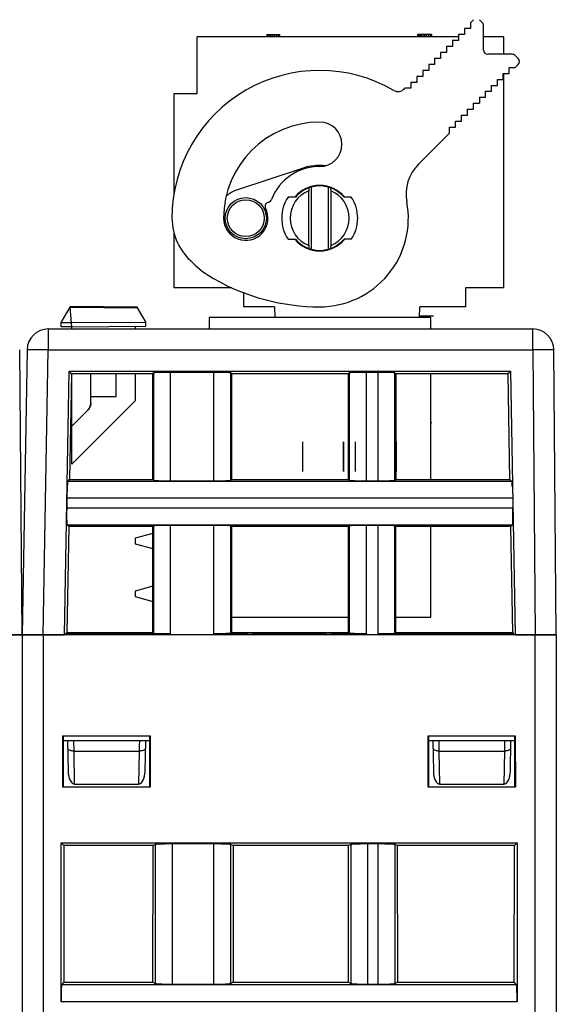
# Model space of a CAD drawing. Header units: millimetres. Extents: x 0 to 594, y 0 to 420.
# Tile 234 of 236: x 486 to 511, y 349 to 396. Entities that reach past the tile are written whole.
import ezdxf

# ---------------------------------------------------------------- set-up
doc = ezdxf.new("R2010")
doc.units = ezdxf.units.MM
doc.header["$LTSCALE"] = 32.67
doc.layers.get('0').update_dxf_attribs({"linetype": 'CONTINUOUS'})
doc.layers.add('03___PRT_ALL_CURVES', color=7, linetype='CONTINUOUS')
doc.layers.add('INTFCLR_139', color=7, linetype='CONTINUOUS')

msp = doc.modelspace()

# ---------------------------------------------------------------- linework, layer by layer
at = {"color": 7, "linetype": 'CONTINUOUS'}
for p, q in [((507.07029, 395.84347), (507.21169, 395.98487)), ((507.07029, 395.84347), (507.07029, 395.56065)), ((507.49454, 395.98487), (507.63592, 395.84349)), ((507.69449, 394.54635), (507.69449, 395.70207)), ((506.50465, 395.18035), (494.12849, 395.18035)), ((494.12849, 392.48035), (494.12849, 395.18035)), ((497.42849, 395.28035), (498.02849, 395.28035)), ((497.42849, 395.28035), (497.42849, 395.18035)), ((497.46183, 395.28035), (497.46183, 395.18035)), ((497.51183, 395.28035), (497.51183, 395.18035)), ((497.59516, 395.28035), (497.59516, 395.18035)), ((497.67849, 395.28035), (497.67849, 395.18035)), ((497.77849, 395.28035), (497.77849, 395.18035)), ((497.86183, 395.28035), (497.86183, 395.18035)), ((497.94516, 395.28035), (497.94516, 395.18035)), ((497.99516, 395.28035), (497.99516, 395.18035)), ((498.02849, 395.28035), (498.02849, 395.18035)), ((505.22849, 395.28035), (504.56183, 395.28035)), ((504.56183, 395.28035), (504.56183, 395.18035)), ((504.62849, 395.28035), (504.62849, 395.18035)), ((504.64516, 395.28035), (504.64516, 395.18035)), ((504.67849, 395.28035), (504.67849, 395.18035)), ((504.72849, 395.28035), (504.72849, 395.18035)), ((504.81183, 395.28035), (504.81183, 395.18035)), ((504.89516, 395.28035), (504.89516, 395.18035)), ((504.97849, 395.28035), (504.97849, 395.18035)), ((505.06183, 395.28035), (505.06183, 395.18035)), ((505.14516, 395.28035), (505.14516, 395.18035)), ((505.19516, 395.28035), (505.19516, 395.18035)), ((505.22849, 395.28035), (505.22849, 395.18035)), ((506.78747, 395.27783), (506.50465, 395.27783)), ((506.50465, 395.27783), (506.50465, 394.99501)), ((507.07029, 395.56065), (506.78747, 395.56065)), ((506.78747, 395.56065), (506.78747, 395.27783)), ((508.62849, 395.18035), (507.69449, 395.18035)), ((508.62849, 395.18035), (508.62849, 394.34635)), ((506.22183, 394.71219), (505.93901, 394.71219)), ((505.93901, 394.71219), (505.93901, 394.42937)), ((506.50465, 394.99501), (506.22183, 394.99501)), ((506.22183, 394.99501), (506.22183, 394.71219)), ((505.93901, 394.42937), (505.65619, 394.42937)), ((505.65619, 394.42937), (505.65619, 394.14654)), ((509.05021, 394.34635), (507.89449, 394.34635)), ((509.19164, 394.28777), (509.33301, 394.14639)), ((505.37337, 393.86372), (505.09055, 393.86372)), ((505.09055, 393.86372), (505.09055, 393.5809)), ((505.65619, 394.14654), (505.37337, 394.14654)), ((505.37337, 394.14654), (505.37337, 393.86372)), ((509.33301, 393.86355), (509.19161, 393.72215)), ((504.80773, 393.29808), (504.52491, 393.29808)), ((504.52491, 393.29808), (504.52491, 393.01526)), ((505.09055, 393.5809), (504.80773, 393.5809)), ((504.80773, 393.5809), (504.80773, 393.29808)), ((508.62597, 393.43933), (508.90879, 393.43933)), ((508.62597, 393.15651), (508.62597, 393.43933)), ((508.62849, 393.43933), (508.62849, 383.28035)), ((508.90879, 393.72215), (509.19161, 393.72215)), ((508.90879, 393.43933), (508.90879, 393.72215)), ((504.52491, 393.01526), (504.24209, 393.01526)), ((504.24209, 393.01526), (504.24209, 392.73244)), ((508.06033, 392.87369), (508.34315, 392.87369)), ((508.06033, 392.59087), (508.06033, 392.87369)), ((508.34315, 393.15651), (508.62597, 393.15651)), ((508.34315, 392.87369), (508.34315, 393.15651)), ((493.02849, 392.48035), (494.12849, 392.48035)), ((493.02849, 387.74829), (493.02849, 392.48035)), ((503.92501, 392.69818), (503.95927, 392.73244)), ((504.24209, 392.73244), (503.95927, 392.73244)), ((507.77751, 392.59087), (508.06033, 392.59087)), ((507.77751, 392.30804), (507.77751, 392.59087)), ((507.21187, 392.02522), (507.49469, 392.02522)), ((507.21187, 391.7424), (507.21187, 392.02522)), ((507.49469, 392.30804), (507.77751, 392.30804)), ((507.49469, 392.30804), (507.49469, 392.02522)), ((506.64623, 391.45958), (506.92905, 391.45958)), ((506.64623, 391.17676), (506.64623, 391.45958)), ((506.92905, 391.7424), (507.21187, 391.7424)), ((506.92905, 391.45958), (506.92905, 391.7424)), ((506.36341, 391.17676), (506.64623, 391.17676)), ((506.36341, 390.89394), (506.36341, 391.17676)), ((506.08059, 390.61112), (504.60786, 389.13839)), ((506.08059, 390.89394), (506.36341, 390.89394)), ((506.08059, 390.61112), (506.08059, 390.89394)), ((499.14278, 388.95367), (495.98849, 387.90941)), ((499.41706, 388.01703), (499.40867, 387.87811)), ((499.40867, 385.28258), (499.40867, 387.87811)), ((500.43993, 388.01703), (500.44832, 387.87811)), ((500.44832, 387.87811), (500.44832, 385.28258)), ((498.77714, 387.58035), (498.43183, 387.58035)), ((501.42516, 387.58035), (501.07985, 387.58035)), ((493.02849, 383.28035), (493.02849, 385.87174)), ((498.43183, 385.58035), (498.77714, 385.58035)), ((501.42516, 385.58035), (501.07985, 385.58035)), ((499.40867, 385.28258), (499.41706, 385.14366)), ((500.44832, 385.28259), (500.43993, 385.14366)), ((495.76351, 383.28035), (493.02849, 383.28035)), ((496.32849, 382.38035), (496.32849, 383.04537)), ((508.62849, 383.28035), (506.82849, 383.28035)), ((506.82849, 383.28035), (506.82849, 382.38035)), ((487.68569, 381.63035), (488.10584, 382.35806)), ((488.10569, 382.40806), (491.28169, 382.38035)), ((488.10573, 382.40806), (488.10573, 382.35806)), ((488.10584, 382.35806), (491.28131, 382.33035)), ((488.18569, 381.43041), (488.10584, 382.35806)), ((491.28155, 382.33035), (491.68569, 381.63035)), ((491.28169, 382.38035), (491.28169, 382.33035)), ((497.79234, 382.38035), (496.32849, 382.38035)), ((497.79234, 382.38035), (497.80107, 381.88035)), ((504.65592, 381.88035), (504.66464, 382.38035)), ((506.82849, 382.38035), (504.66464, 382.38035)), ((505.18569, 381.88035), (494.68569, 381.88035)), ((494.68569, 381.88035), (494.68569, 381.3299)), ((505.18569, 381.3299), (505.18569, 381.88035)), ((487.07194, 381.3299), (510.0183, 381.3299)), ((487.68504, 381.62922), (488.16848, 381.63035)), ((487.68569, 381.43471), (487.68569, 381.63035)), ((488.18358, 381.43036), (487.68569, 381.43471)), ((491.68569, 381.62207), (488.16848, 381.63035)), ((488.18569, 381.43041), (491.68569, 381.46082)), ((488.18569, 381.3299), (488.18569, 381.43035)), ((491.18569, 381.45653), (491.18569, 381.3299)), ((491.68569, 381.46082), (491.68569, 381.62207)), ((485.83615, 366.8299), (485.71826, 380.33826)), ((486.07209, 380.34735), (485.83615, 366.8299)), ((511.13615, 366.8299), (511.01826, 380.33826)), ((487.83615, 366.8299), (488.05823, 379.32706)), ((488.05721, 379.32609), (508.96408, 379.32609)), ((488.17121, 379.21209), (488.05721, 379.32609)), ((508.85208, 379.21209), (508.96408, 379.32609)), ((508.96408, 379.32609), (509.18615, 366.8299)), ((488.1702, 379.21111), (488.08108, 374.19617)), ((492.01834, 379.21209), (488.17121, 379.21209)), ((488.18569, 374.93035), (488.18569, 379.21111)), ((489.08569, 377.83828), (489.08569, 379.21209)), ((490.28569, 378.13282), (490.28569, 379.21209)), ((491.18569, 379.21209), (491.18569, 377.93035)), ((492.01834, 379.21209), (492.05331, 379.24706)), ((492.01987, 374.19617), (492.01834, 379.21209)), ((494.91947, 379.27402), (492.85282, 379.27402)), ((495.71898, 379.24706), (495.75395, 379.21209)), ((495.75395, 379.21209), (495.75242, 374.19617)), ((501.29334, 379.21209), (495.75395, 379.21209)), ((501.32831, 379.24706), (501.29334, 379.21209)), ((501.29487, 374.19617), (501.29334, 379.21209)), ((502.69447, 379.27402), (502.12782, 379.27402)), ((503.52895, 379.21209), (503.49398, 379.24706)), ((503.52895, 379.21209), (503.52742, 374.19617)), ((508.85208, 379.21209), (503.52895, 379.21209)), ((505.18569, 374.19617), (505.18569, 379.21209)), ((508.94123, 374.19541), (508.85208, 379.21209)), ((491.18569, 377.93035), (488.18569, 374.93035)), ((489.08569, 378.13117), (490.28569, 378.13282)), ((488.18569, 376.7309), (488.93925, 377.48472)), ((488.93925, 377.48472), (488.18569, 376.73144)), ((488.93925, 377.48477), (488.94782, 377.49355)), ((488.93925, 377.48477), (488.93925, 377.48468)), ((489.02074, 377.59185), (489.02665, 377.6026)), ((489.03769, 377.62451), (489.0428, 377.63567)), ((489.04763, 377.64695), (489.05219, 377.65834)), ((489.06046, 377.68144), (489.06416, 377.69314)), ((487.99376, 374.11035), (488.08108, 374.19617)), ((488.08108, 374.19617), (492.01987, 374.19617)), ((492.05331, 374.16273), (492.01987, 374.19617)), ((495.75242, 374.19617), (495.71898, 374.16273)), ((495.75242, 374.19617), (501.29487, 374.19617)), ((501.29487, 374.19617), (501.32831, 374.16273)), ((503.49398, 374.16273), (503.52742, 374.19617)), ((503.52742, 374.19617), (508.94196, 374.19617)), ((508.94196, 374.19617), (509.02772, 374.11042)), ((492.85282, 374.13577), (494.91947, 374.13577)), ((502.12782, 374.13577), (502.69447, 374.13577)), ((487.95283, 373.31084), (487.94477, 372.84895)), ((488.04141, 371.96357), (487.9522, 366.94396)), ((488.04216, 371.9643), (487.95695, 372.04951)), ((492.02055, 371.9643), (488.04216, 371.9643)), ((492.05331, 371.99706), (492.02055, 371.9643)), ((492.02208, 366.94396), (492.02055, 371.9643)), ((494.91947, 372.02402), (492.85282, 372.02402)), ((495.75174, 371.9643), (495.71898, 371.99706)), ((495.75174, 371.9643), (495.75021, 366.94396)), ((501.29555, 371.9643), (495.75174, 371.9643)), ((501.32831, 371.99706), (501.29555, 371.9643)), ((501.29708, 366.94396), (501.29555, 371.9643)), ((502.69447, 372.02402), (502.12782, 372.02402)), ((503.52674, 371.9643), (503.49398, 371.99706)), ((503.52674, 371.9643), (503.52521, 366.94396)), ((508.98087, 371.9643), (503.52674, 371.9643)), ((505.18569, 367.68035), (505.18569, 371.9643)), ((509.06453, 372.04944), (508.98087, 371.9643)), ((509.0701, 366.94344), (508.98087, 371.9643)), ((492.02065, 371.63612), (491.18569, 371.4124)), ((491.18569, 371.4124), (491.18569, 371.1483)), ((491.18569, 371.1483), (492.02087, 370.92451)), ((492.02141, 369.13633), (491.18569, 368.9124)), ((491.18569, 368.9124), (491.18569, 368.6483)), ((491.18569, 368.6483), (492.02163, 368.42431)), ((495.75044, 367.68035), (501.29685, 367.68035)), ((503.52544, 367.68035), (505.18569, 367.68035)), ((511.12849, 366.83035), (410.16524, 366.83035)), ((483.88615, 366.8299), (487.83615, 366.8299)), ((485.82849, 366.83035), (485.82849, 290.33035)), ((487.89301, 366.88578), (487.89201, 366.8299)), ((487.89284, 366.88578), (487.9522, 366.94396)), ((492.85282, 366.88577), (487.89284, 366.88578)), ((487.9522, 366.94396), (492.02208, 366.94396)), ((492.02208, 366.94396), (492.05331, 366.91273)), ((496.16152, 366.88577), (494.91949, 366.88577)), ((495.75021, 366.94396), (495.71898, 366.91273)), ((495.75021, 366.94396), (501.29708, 366.94396)), ((496.47605, 366.9106), (496.46134, 366.89588)), ((496.7767, 366.92118), (500.1956, 366.92118)), ((500.51096, 366.89588), (500.49624, 366.9106)), ((502.12783, 366.88577), (500.81077, 366.88577)), ((501.32831, 366.91273), (501.29708, 366.94396)), ((509.12888, 366.88576), (502.69447, 366.88577)), ((503.49398, 366.91273), (503.52521, 366.94396)), ((503.52521, 366.94396), (509.07068, 366.94396)), ((509.1293, 366.88627), (509.0701, 366.94344)), ((509.13026, 366.8299), (509.1293, 366.88627)), ((509.18615, 366.8299), (511.13615, 366.8299)), ((511.12849, 366.83035), (511.12849, 290.33035)), ((487.76124, 359.61309), (487.76161, 362.04724)), ((487.76154, 362.04724), (491.89542, 362.04724)), ((487.77849, 362.03035), (487.76154, 362.04724)), ((491.89542, 362.04724), (491.87852, 362.03035)), ((491.89538, 362.04724), (491.89575, 359.61309)), ((505.06124, 359.61309), (505.06161, 362.04724)), ((505.06154, 362.04724), (509.19542, 362.04724)), ((505.07849, 362.03035), (505.06154, 362.04724)), ((509.19542, 362.04724), (509.17852, 362.03035)), ((509.19538, 362.04724), (509.19575, 359.61309)), ((491.87852, 362.03035), (487.77849, 362.03035)), ((487.77849, 362.03035), (487.77849, 359.63034)), ((487.77849, 361.8299), (491.87849, 361.8299)), ((487.98615, 361.8299), (488.01144, 360.38085)), ((491.66085, 360.38085), (491.68615, 361.8299)), ((491.87849, 359.63035), (491.87849, 362.03035)), ((509.17852, 362.03035), (505.07849, 362.03035)), ((505.07849, 362.03035), (505.07849, 359.63034)), ((505.07849, 361.8299), (509.17849, 361.8299)), ((505.28615, 361.8299), (505.31144, 360.38085)), ((508.96085, 360.38085), (508.98615, 361.8299)), ((509.17849, 359.63035), (509.17849, 362.03035)), ((488.31957, 359.76754), (491.35272, 359.76754)), ((505.61957, 359.76754), (508.65272, 359.76754)), ((491.89569, 359.61309), (487.76127, 359.61309)), ((487.77852, 359.63035), (491.87849, 359.63035)), ((491.89575, 359.61309), (491.87849, 359.63035)), ((505.06127, 359.61309), (505.07852, 359.63035)), ((509.19569, 359.61309), (505.06127, 359.61309)), ((505.07852, 359.63035), (509.17849, 359.63035)), ((509.19575, 359.61309), (509.17849, 359.63035)), ((487.67834, 356.98051), (509.27865, 356.98051)), ((487.80845, 356.85039), (487.67834, 356.98051)), ((487.67834, 349.45536), (487.67834, 356.98051)), ((494.92169, 356.92812), (492.9353, 356.92812)), ((502.70169, 356.92812), (502.1953, 356.92812)), ((509.27865, 356.98051), (509.14854, 356.85039)), ((509.27865, 356.98051), (509.27865, 349.45536)), ((492.03363, 356.85039), (487.80845, 356.85039)), ((487.80845, 356.85039), (487.81042, 350.38634)), ((492.02969, 350.38634), (492.03363, 356.85039)), ((492.13725, 356.90214), (492.03363, 356.85039)), ((495.82336, 356.85039), (495.71974, 356.90214)), ((501.29363, 356.85039), (495.82336, 356.85039)), ((495.82336, 356.85039), (495.8273, 350.38634)), ((501.28969, 350.38634), (501.29363, 356.85039)), ((501.39725, 356.90214), (501.29363, 356.85039)), ((503.60336, 356.85039), (503.49974, 356.90214)), ((509.14854, 356.85039), (503.60336, 356.85039)), ((503.60336, 356.85039), (503.6073, 350.38634)), ((509.14657, 350.38634), (509.14854, 356.85039)), ((487.81042, 350.38634), (487.70505, 350.2546)), ((487.81042, 350.38634), (492.02969, 350.38634)), ((492.02969, 350.38634), (492.13725, 350.31918)), ((495.8273, 350.38634), (495.71974, 350.31918)), ((495.8273, 350.38634), (501.28969, 350.38634)), ((501.28969, 350.38634), (501.39725, 350.31918)), ((503.6073, 350.38634), (503.49974, 350.31918)), ((503.6073, 350.38634), (509.14657, 350.38634)), ((509.25194, 350.2546), (509.14657, 350.38634)), ((492.9353, 350.28669), (494.92169, 350.28669)), ((502.1953, 350.28669), (502.70169, 350.28669))]:
    msp.add_line(p, q, dxfattribs=at)
at = {"color": 9, "linetype": 'CONTINUOUS'}
for p, q in [((499.52936, 388.05219), (499.52936, 385.1085)), ((500.32762, 388.05219), (500.32762, 385.1085)), ((487.07194, 381.3299), (487.07194, 380.33862)), ((510.0183, 380.33862), (510.0183, 381.3299)), ((486.07225, 380.3475), (486.07217, 380.34735)), ((486.83615, 366.8299), (487.07194, 380.33862)), ((487.07194, 380.33862), (510.0183, 380.33862)), ((510.0183, 380.33862), (510.13619, 366.8299)), ((492.05331, 379.24706), (492.05331, 374.16273)), ((492.85282, 379.27402), (492.85282, 374.13577)), ((494.91947, 374.13577), (494.91947, 379.27402)), ((495.71898, 374.16273), (495.71898, 379.24706)), ((501.32831, 379.24706), (501.32831, 374.16273)), ((502.12782, 379.27402), (502.12782, 374.13577)), ((502.69447, 374.13577), (502.69447, 379.27402)), ((503.49398, 374.16273), (503.49398, 379.24706)), ((509.02772, 374.11042), (487.99376, 374.11035)), ((509.06946, 373.31084), (487.95283, 373.31084)), ((487.94477, 372.84895), (509.07753, 372.84895)), ((487.95695, 372.04951), (509.06453, 372.04944)), ((492.05331, 371.99706), (492.05331, 366.91273)), ((492.85282, 372.02402), (492.85282, 366.88577)), ((494.91947, 366.88577), (494.91947, 372.02402)), ((495.71898, 366.91273), (495.71898, 371.99706)), ((501.32831, 371.99706), (501.32831, 366.91273)), ((502.12782, 372.02402), (502.12782, 366.88577)), ((502.69447, 366.88585), (502.69447, 372.02402)), ((503.49398, 366.91273), (503.49398, 371.99706)), ((486.82849, 366.83035), (486.82849, 289.33035)), ((496.16152, 366.83035), (496.16152, 366.88577)), ((496.46134, 366.83035), (496.46134, 366.89588)), ((496.47605, 366.9106), (496.4753, 366.83035)), ((496.77585, 366.83035), (496.7767, 366.92118)), ((500.1956, 366.92118), (500.19645, 366.83035)), ((500.49699, 366.83035), (500.49624, 366.9106)), ((500.51096, 366.89588), (500.51096, 366.83035)), ((500.81077, 366.88577), (500.81077, 366.83035)), ((510.12849, 289.33035), (510.12849, 366.83035)), ((488.2923, 361.3299), (488.28619, 361.8299)), ((491.3861, 361.8299), (491.38294, 361.57108)), ((505.5923, 361.3299), (505.58619, 361.8299)), ((508.6861, 361.8299), (508.68294, 361.57108)), ((488.2923, 361.3299), (491.37999, 361.3299)), ((488.31957, 359.76754), (488.2923, 361.3299)), ((491.37999, 361.3299), (491.35272, 359.76754)), ((491.38294, 361.57108), (491.37999, 361.3299)), ((505.5923, 361.3299), (508.67999, 361.3299)), ((505.61957, 359.76754), (505.5923, 361.3299)), ((508.67999, 361.3299), (508.65272, 359.76754)), ((508.68294, 361.57108), (508.67999, 361.3299)), ((492.9353, 356.92812), (492.9353, 350.28669)), ((494.92169, 350.28669), (494.92169, 356.92812)), ((502.1953, 356.92812), (502.1953, 350.28669)), ((502.70169, 350.28669), (502.70169, 356.92812)), ((492.13725, 356.90214), (492.13725, 350.31918)), ((495.71974, 350.31918), (495.71974, 356.90214)), ((501.39725, 356.90214), (501.39725, 350.31918)), ((503.49974, 350.31918), (503.49974, 356.90214)), ((509.25194, 350.2546), (487.70505, 350.2546)), ((509.27865, 349.45536), (487.67834, 349.45536))]:
    msp.add_line(p, q, dxfattribs=at)
at = {"color": 7, "linetype": 'CONTINUOUS'}
for points in [[(488.93925, 377.48468), (488.94782, 377.49346), (488.95617, 377.50246), (488.9643, 377.51165), (488.9722, 377.52105), (488.97987, 377.53063), (488.9873, 377.5404), (488.99449, 377.55035), (489.00143, 377.56047), (489.00812, 377.57075), (489.01456, 377.5812), (489.02074, 377.59181), (489.02665, 377.60256), (489.03231, 377.61345), (489.03769, 377.62448), (489.0428, 377.63564), (489.04763, 377.64692), (489.05219, 377.65832), (489.05647, 377.66982), (489.06046, 377.68143), (489.06416, 377.69313), (489.06758, 377.70491), (489.07071, 377.71678), (489.07355, 377.72872), (489.07609, 377.74073), (489.07833, 377.75279), (489.08028, 377.76491), (489.08193, 377.77707), (489.08329, 377.78927), (489.08434, 377.80149)], [(489.06758, 377.70493), (489.07071, 377.71679), (489.07355, 377.72873)], [(489.07609, 377.74073), (489.07833, 377.7528), (489.08028, 377.76491), (489.08193, 377.77707), (489.08329, 377.78927), (489.08434, 377.8015), (489.08509, 377.81374), (489.08554, 377.82601), (489.08569, 377.83828)]]:
    msp.add_lwpolyline(points, dxfattribs=at)
for radius in [0.975, 0.875]:
    msp.add_circle((496.42849, 386.58035), radius, dxfattribs=at)
for centre, radius, start, end in [((507.49449, 395.70207), 0.2, 0, 45), ((507.89449, 394.54635), 0.2, 180, 270), ((509.05021, 394.14635), 0.2, 45, 90), ((509.19159, 394.00497), 0.2, 315, 45), ((499.92849, 386.58035), 7, 59.877706, 180.005194), ((503.64216, 392.98102), 0.4, 239.87771, 315), ((499.92849, 386.58035), 4.55, 90, 180), ((499.92849, 390.08035), 1.05, 270, 89.999998), ((506.02207, 387.72417), 2, 135, 190.631303), ((499.92849, 386.58035), 2.45, 90, 158.679068), ((499.92849, 386.58035), 2.5, 83.848047, 108.317698), ((496.42849, 386.58035), 1.4, 108.317698, 131.537828), ((499.92849, 386.58035), 1.398, 111.828839, 248.171161), ((499.92849, 386.58035), 1.55, 40.199404, 139.79785), ((499.92849, 386.58035), 1.525, 40.97561, 139.02439), ((499.92849, 386.58035), 1.398, 291.828839, 68.171161), ((497.54419, 387.14395), 0.2, 99.219837, 205.931223), ((497.45609, 387.53335), 0.2, 286.276741, 341.880313), ((499.92849, 386.58035), 1.8, 146.251011, 213.748989), ((499.92849, 386.58035), 4.2, 270, 10.631303), ((499.92849, 386.58035), 1.8, 326.251011, 33.748989), ((496.42849, 386.58035), 1.05, 180, 26.966419), ((495.75619, 386.61335), 2.8279, 180.681482, 229.38147), ((499.92849, 386.58035), 1.55, 220.199404, 319.79785), ((499.92849, 386.58035), 1.525, 220.97561, 319.02439), ((497.13849, 387.70035), 4.5657, 225.090771, 240.705351), ((499.92849, 392.48035), 10.1, 240.170155, 270), ((487.07194, 380.3299), 1, 90, 179), ((510.0183, 380.3299), 1, 0.479136, 90)]:
    msp.add_arc(centre, radius, start, end, dxfattribs=at)
for centre, major_axis, ratio, start_param, end_param in [((496.77587, 366.91023), (0.30001, 0.00003), 0.03649235, 1.56802952, 3.10510913), ((500.19642, 366.91023), (0.30001, -0.00003), 0.03649235, 0.03648352, 1.57356313), ((488.31139, 360.38625), (-0.0107, 0.61868), 0.48482804, -4.71204408, -3.14997407), ((491.3609, 360.38625), (0.0107, 0.61868), 0.48482804, -3.13321124, -1.57114123), ((505.61139, 360.38625), (-0.0107, 0.61868), 0.48482804, 1.57114123, 3.13321124), ((508.6609, 360.38625), (0.0107, 0.61868), 0.48482804, -3.13321124, -1.57114123)]:
    msp.add_ellipse(centre, major_axis=major_axis, ratio=ratio, start_param=start_param, end_param=end_param, dxfattribs=at)
at = {"color": 9, "linetype": 'CONTINUOUS'}
for points, knots in [([(486.365, 380.3484), (486.32437, 380.34876), (486.25327, 380.34921), (486.171, 380.34961), (486.12137, 380.3491), (486.09685, 380.3492), (486.08177, 380.34793), (486.07415, 380.34841), (486.07225, 380.3475)], [0, 0, 0, 0, 0.41622933, 0.72880019, 0.8422043, 0.92561938, 0.9783508, 1, 1, 1, 1]), ([(487.07194, 380.33862), (487.00695, 380.33976), (486.77131, 380.34365), (486.53566, 380.34692), (486.365, 380.3484)], [0, 0, 0, 0, 0.2758228, 1, 1, 1, 1]), ([(510.72535, 380.34224), (510.67485, 380.34224), (510.43916, 380.3418), (510.20348, 380.34024), (510.0183, 380.33862)], [0, 0, 0, 0, 0.21426036, 1, 1, 1, 1]), ([(511.01826, 380.33862), (511.01825, 380.33905), (511.01577, 380.33898), (511.01294, 380.33965), (511.00648, 380.33981), (510.99401, 380.34043), (510.97205, 380.34085), (510.9392, 380.34138), (510.89732, 380.34175), (510.82507, 380.34216), (510.76679, 380.34224), (510.72535, 380.34224)], [0, 0, 0, 0, 0.00437629, 0.01681018, 0.03737284, 0.06602469, 0.14737858, 0.26018629, 0.4033743, 0.5757639, 1, 1, 1, 1]), ([(488.08112, 361.3706), (488.057, 361.38224), (488.01604, 361.40806), (487.9927, 361.45416), (487.99235, 361.47466)], [0, 0, 0, 0, 0.56640923, 1, 1, 1, 1]), ([(488.2923, 361.3299), (488.2729, 361.32964), (488.20108, 361.33248), (488.12849, 361.34774), (488.08112, 361.3706)], [0, 0, 0, 0, 0.2694841, 1, 1, 1, 1]), ([(491.59117, 361.3706), (491.57655, 361.36355), (491.50902, 361.33788), (491.43579, 361.32916), (491.37999, 361.3299)], [0, 0, 0, 0, 0.22533055, 1, 1, 1, 1]), ([(491.67995, 361.47466), (491.67959, 361.45416), (491.65625, 361.40806), (491.61529, 361.38224), (491.59117, 361.3706)], [0, 0, 0, 0, 0.43359077, 1, 1, 1, 1]), ([(505.38112, 361.3706), (505.357, 361.38224), (505.31604, 361.40806), (505.2927, 361.45416), (505.29235, 361.47466)], [0, 0, 0, 0, 0.56640923, 1, 1, 1, 1]), ([(505.5923, 361.3299), (505.5729, 361.32964), (505.50108, 361.33248), (505.42849, 361.34774), (505.38112, 361.3706)], [0, 0, 0, 0, 0.2694841, 1, 1, 1, 1]), ([(508.89117, 361.3706), (508.87655, 361.36355), (508.80902, 361.33788), (508.73579, 361.32916), (508.67999, 361.3299)], [0, 0, 0, 0, 0.22533055, 1, 1, 1, 1]), ([(508.97995, 361.47466), (508.97959, 361.45416), (508.95625, 361.40806), (508.91529, 361.38224), (508.89117, 361.3706)], [0, 0, 0, 0, 0.43359077, 1, 1, 1, 1])]:
    msp.add_open_spline(points, degree=3, knots=knots, dxfattribs=at)
at = {"color": 7, "linetype": 'CONTINUOUS'}
for points, knots in [([(492.2971, 379.26618), (492.26389, 379.26506), (492.2055, 379.26273), (492.13775, 379.25893), (492.09648, 379.25527), (492.07548, 379.25297), (492.06217, 379.25031), (492.05494, 379.24868), (492.05331, 379.24706)], [0, 0, 0, 0, 0.40668875, 0.7156525, 0.82959834, 0.91517752, 0.97187693, 1, 1, 1, 1]), ([(492.85282, 379.27402), (492.80195, 379.27402), (492.61669, 379.27336), (492.43141, 379.27071), (492.2971, 379.26618)], [0, 0, 0, 0, 0.27458326, 1, 1, 1, 1]), ([(495.47519, 379.26618), (495.43521, 379.26753), (495.25, 379.27249), (495.06472, 379.27402), (494.91947, 379.27402)], [0, 0, 0, 0, 0.21596134, 1, 1, 1, 1]), ([(495.71898, 379.24706), (495.71736, 379.24868), (495.71012, 379.25031), (495.69682, 379.25297), (495.67582, 379.25527), (495.63454, 379.25893), (495.56679, 379.26273), (495.5084, 379.26506), (495.47519, 379.26618)], [0, 0, 0, 0, 0.02812307, 0.08482247, 0.17040165, 0.28434749, 0.59331124, 1, 1, 1, 1]), ([(501.5721, 379.26618), (501.53889, 379.26506), (501.4805, 379.26273), (501.41275, 379.25893), (501.37148, 379.25527), (501.35048, 379.25297), (501.33717, 379.25031), (501.32994, 379.24868), (501.32831, 379.24706)], [0, 0, 0, 0, 0.40668875, 0.7156525, 0.82959834, 0.91517752, 0.97187693, 1, 1, 1, 1]), ([(502.12782, 379.27402), (502.07695, 379.27402), (501.89169, 379.27336), (501.70641, 379.27071), (501.5721, 379.26618)], [0, 0, 0, 0, 0.27458326, 1, 1, 1, 1]), ([(503.25019, 379.26618), (503.21021, 379.26753), (503.025, 379.27249), (502.83972, 379.27402), (502.69447, 379.27402)], [0, 0, 0, 0, 0.21596134, 1, 1, 1, 1]), ([(503.49398, 379.24706), (503.49236, 379.24868), (503.48512, 379.25031), (503.47182, 379.25297), (503.45082, 379.25527), (503.40954, 379.25893), (503.34179, 379.26273), (503.2834, 379.26506), (503.25019, 379.26618)], [0, 0, 0, 0, 0.02812307, 0.08482247, 0.17040165, 0.28434749, 0.59331124, 1, 1, 1, 1]), ([(489.08569, 377.83828), (489.08541, 377.77324), (489.06013, 377.64174), (488.98503, 377.53088), (488.93925, 377.48468)], [0, 0, 0, 0, 0.49997937, 1, 1, 1, 1]), ([(487.97038, 373.86656), (487.96833, 373.82658), (487.96014, 373.64142), (487.95537, 373.45612), (487.95283, 373.31084)], [0, 0, 0, 0, 0.21599379, 1, 1, 1, 1]), ([(487.99376, 374.11035), (487.99209, 374.10877), (487.99036, 374.1015), (487.98746, 374.0882), (487.9848, 374.06716), (487.98041, 374.0259), (487.97543, 373.95815), (487.97208, 373.89977), (487.97038, 373.86656)], [0, 0, 0, 0, 0.02812295, 0.08506288, 0.17085714, 0.28484842, 0.59363084, 1, 1, 1, 1]), ([(492.05331, 374.16273), (492.05494, 374.16111), (492.06217, 374.15948), (492.07548, 374.15682), (492.09648, 374.15452), (492.13775, 374.15086), (492.2055, 374.14706), (492.26389, 374.14473), (492.2971, 374.14361)], [0, 0, 0, 0, 0.02812307, 0.08482247, 0.17040165, 0.28434749, 0.59331124, 1, 1, 1, 1]), ([(492.2971, 374.14361), (492.33708, 374.14226), (492.52229, 374.1373), (492.70757, 374.13577), (492.85282, 374.13577)], [0, 0, 0, 0, 0.21596134, 1, 1, 1, 1]), ([(494.91947, 374.13577), (494.97034, 374.13577), (495.1556, 374.13643), (495.34088, 374.13908), (495.47519, 374.14361)], [0, 0, 0, 0, 0.27458326, 1, 1, 1, 1]), ([(495.47519, 374.14361), (495.5084, 374.14473), (495.56679, 374.14706), (495.63454, 374.15086), (495.67582, 374.15452), (495.69682, 374.15682), (495.71012, 374.15948), (495.71736, 374.16111), (495.71898, 374.16273)], [0, 0, 0, 0, 0.40668875, 0.7156525, 0.82959834, 0.91517752, 0.97187693, 1, 1, 1, 1]), ([(501.32831, 374.16273), (501.32994, 374.16111), (501.33717, 374.15948), (501.35048, 374.15682), (501.37148, 374.15452), (501.41275, 374.15086), (501.4805, 374.14706), (501.53889, 374.14473), (501.5721, 374.14361)], [0, 0, 0, 0, 0.02812307, 0.08482247, 0.17040165, 0.28434749, 0.59331124, 1, 1, 1, 1]), ([(501.5721, 374.14361), (501.61208, 374.14226), (501.79729, 374.1373), (501.98257, 374.13577), (502.12782, 374.13577)], [0, 0, 0, 0, 0.21596134, 1, 1, 1, 1]), ([(502.69447, 374.13577), (502.74534, 374.13577), (502.9306, 374.13643), (503.11588, 374.13908), (503.25019, 374.14361)], [0, 0, 0, 0, 0.27458326, 1, 1, 1, 1]), ([(503.25019, 374.14361), (503.2834, 374.14473), (503.34179, 374.14706), (503.40954, 374.15086), (503.45082, 374.15452), (503.47182, 374.15682), (503.48512, 374.15948), (503.49236, 374.16111), (503.49398, 374.16273)], [0, 0, 0, 0, 0.40668875, 0.7156525, 0.82959834, 0.91517752, 0.97187693, 1, 1, 1, 1]), ([(509.05191, 373.86656), (509.0502, 373.90005), (509.04683, 373.95883), (509.04179, 374.02697), (509.03736, 374.06831), (509.03467, 374.08928), (509.03175, 374.10252), (509.02998, 374.10973), (509.02831, 374.11131)], [0, 0, 0, 0, 0.40820619, 0.71706933, 0.83056235, 0.91569313, 0.97205944, 1, 1, 1, 1]), ([(487.94477, 372.84895), (487.94388, 372.79809), (487.94131, 372.61287), (487.94072, 372.42759), (487.9429, 372.29323)], [0, 0, 0, 0, 0.27459824, 1, 1, 1, 1]), ([(509.07939, 372.29323), (509.08004, 372.33322), (509.08177, 372.51847), (509.08006, 372.70373), (509.07753, 372.84895)], [0, 0, 0, 0, 0.21593559, 1, 1, 1, 1]), ([(487.9429, 372.29323), (487.94343, 372.26031), (487.94473, 372.20231), (487.94731, 372.13494), (487.95021, 372.09374), (487.95212, 372.0727), (487.95452, 372.05932), (487.95599, 372.05204), (487.95758, 372.05038)], [0, 0, 0, 0, 0.40511054, 0.71409832, 0.82849783, 0.91457704, 0.97167336, 1, 1, 1, 1]), ([(492.2971, 372.01618), (492.26389, 372.01506), (492.2055, 372.01273), (492.13775, 372.00893), (492.09648, 372.00527), (492.07548, 372.00297), (492.06217, 372.00031), (492.05494, 371.99868), (492.05331, 371.99706)], [0, 0, 0, 0, 0.40668875, 0.7156525, 0.82959834, 0.91517752, 0.97187693, 1, 1, 1, 1]), ([(492.85282, 372.02402), (492.80195, 372.02402), (492.61669, 372.02336), (492.43141, 372.02071), (492.2971, 372.01618)], [0, 0, 0, 0, 0.27458326, 1, 1, 1, 1]), ([(495.47519, 372.01618), (495.43521, 372.01753), (495.25, 372.02249), (495.06472, 372.02402), (494.91947, 372.02402)], [0, 0, 0, 0, 0.21596134, 1, 1, 1, 1]), ([(495.71898, 371.99706), (495.71736, 371.99868), (495.71012, 372.00031), (495.69682, 372.00297), (495.67582, 372.00527), (495.63454, 372.00893), (495.56679, 372.01273), (495.5084, 372.01506), (495.47519, 372.01618)], [0, 0, 0, 0, 0.02812307, 0.08482247, 0.17040165, 0.28434749, 0.59331124, 1, 1, 1, 1]), ([(501.5721, 372.01618), (501.53889, 372.01506), (501.4805, 372.01273), (501.41275, 372.00893), (501.37148, 372.00527), (501.35048, 372.00297), (501.33717, 372.00031), (501.32994, 371.99868), (501.32831, 371.99706)], [0, 0, 0, 0, 0.40668875, 0.7156525, 0.82959834, 0.91517752, 0.97187693, 1, 1, 1, 1]), ([(502.12782, 372.02402), (502.07695, 372.02402), (501.89169, 372.02336), (501.70641, 372.02071), (501.5721, 372.01618)], [0, 0, 0, 0, 0.27458326, 1, 1, 1, 1]), ([(503.25019, 372.01618), (503.21021, 372.01753), (503.025, 372.02249), (502.83972, 372.02402), (502.69447, 372.02402)], [0, 0, 0, 0, 0.21596134, 1, 1, 1, 1]), ([(503.49398, 371.99706), (503.49236, 371.99868), (503.48512, 372.00031), (503.47182, 372.00297), (503.45082, 372.00527), (503.40954, 372.00893), (503.34179, 372.01273), (503.2834, 372.01506), (503.25019, 372.01618)], [0, 0, 0, 0, 0.02812307, 0.08482247, 0.17040165, 0.28434749, 0.59331124, 1, 1, 1, 1]), ([(509.06453, 372.04944), (509.06611, 372.05111), (509.06763, 372.05832), (509.07005, 372.07164), (509.07199, 372.09261), (509.07493, 372.13389), (509.07755, 372.20164), (509.07885, 372.26003), (509.07939, 372.29323)], [0, 0, 0, 0, 0.02813421, 0.08463368, 0.17003258, 0.28394236, 0.59305062, 1, 1, 1, 1]), ([(492.05331, 366.91273), (492.05467, 366.91137), (492.06051, 366.90982), (492.07132, 366.90752), (492.08816, 366.90541), (492.12123, 366.90213), (492.17572, 366.89861), (492.22272, 366.89643), (492.24954, 366.89536)], [0, 0, 0, 0, 0.02926984, 0.08633392, 0.17165144, 0.28494451, 0.59228325, 1, 1, 1, 1]), ([(495.71898, 366.91273), (495.71735, 366.9111), (495.71011, 366.90948), (495.69679, 366.90682), (495.67579, 366.90452), (495.63452, 366.90086), (495.56677, 366.89706), (495.5084, 366.89473), (495.4752, 366.89361)], [0, 0, 0, 0, 0.0281523, 0.08491361, 0.17053838, 0.28448796, 0.59337852, 1, 1, 1, 1]), ([(496.36992, 366.88871), (496.35492, 366.8882), (496.28547, 366.88634), (496.21599, 366.88577), (496.16152, 366.88577)], [0, 0, 0, 0, 0.21596134, 1, 1, 1, 1]), ([(496.46134, 366.89588), (496.45951, 366.89405), (496.44974, 366.89396), (496.43262, 366.89119), (496.40412, 366.89017), (496.38237, 366.88913), (496.36992, 366.88871)], [0, 0, 0, 0, 0.08445876, 0.28404118, 0.59313718, 1, 1, 1, 1]), ([(500.60238, 366.88871), (500.58992, 366.88913), (500.56817, 366.89017), (500.53967, 366.89119), (500.52255, 366.89396), (500.51278, 366.89405), (500.51096, 366.89588)], [0, 0, 0, 0, 0.40686282, 0.71595881, 0.91554124, 1, 1, 1, 1]), ([(500.81077, 366.88577), (500.7917, 366.88577), (500.72222, 366.88602), (500.65274, 366.88701), (500.60238, 366.88871)], [0, 0, 0, 0, 0.27458326, 1, 1, 1, 1]), ([(501.57209, 366.89361), (501.53889, 366.89473), (501.48052, 366.89706), (501.41277, 366.90086), (501.3715, 366.90452), (501.35049, 366.90682), (501.33718, 366.90948), (501.32994, 366.9111), (501.32831, 366.91273)], [0, 0, 0, 0, 0.40663617, 0.71553311, 0.82947949, 0.91509719, 0.97185087, 1, 1, 1, 1]), ([(503.25019, 366.89361), (503.2834, 366.89473), (503.34179, 366.89706), (503.40954, 366.90086), (503.45082, 366.90452), (503.47182, 366.90682), (503.48512, 366.90948), (503.49236, 366.91111), (503.49398, 366.91273)], [0, 0, 0, 0, 0.40668875, 0.7156525, 0.82959834, 0.91517752, 0.97187693, 1, 1, 1, 1]), ([(492.3897, 356.92062), (492.35651, 356.91954), (492.29775, 356.91712), (492.22134, 356.91357), (492.17096, 356.90797), (492.14469, 356.90585), (492.13725, 356.90214)], [0, 0, 0, 0, 0.39310402, 0.69732765, 0.90161445, 1, 1, 1, 1]), ([(492.9353, 356.92812), (492.88557, 356.92812), (492.70369, 356.92749), (492.52179, 356.92492), (492.3897, 356.92062)], [0, 0, 0, 0, 0.27340487, 1, 1, 1, 1]), ([(495.46729, 356.92062), (495.42773, 356.92191), (495.2459, 356.92664), (495.064, 356.92812), (494.92169, 356.92812)], [0, 0, 0, 0, 0.21756947, 1, 1, 1, 1]), ([(495.71974, 356.90214), (495.7123, 356.90585), (495.68603, 356.90797), (495.63565, 356.91357), (495.55924, 356.91712), (495.50048, 356.91954), (495.46729, 356.92062)], [0, 0, 0, 0, 0.09838555, 0.30267234, 0.60689597, 1, 1, 1, 1]), ([(501.6497, 356.92062), (501.61651, 356.91954), (501.55775, 356.91712), (501.48134, 356.91357), (501.43096, 356.90797), (501.40469, 356.90585), (501.39725, 356.90214)], [0, 0, 0, 0, 0.39310402, 0.69732765, 0.90161445, 1, 1, 1, 1]), ([(502.1953, 356.92812), (502.14557, 356.92812), (501.96369, 356.92749), (501.78179, 356.92492), (501.6497, 356.92062)], [0, 0, 0, 0, 0.27340487, 1, 1, 1, 1]), ([(503.24729, 356.92062), (503.20773, 356.92191), (503.0259, 356.92664), (502.844, 356.92812), (502.70169, 356.92812)], [0, 0, 0, 0, 0.21756947, 1, 1, 1, 1]), ([(503.49974, 356.90214), (503.4923, 356.90585), (503.46603, 356.90797), (503.41565, 356.91357), (503.33924, 356.91712), (503.28048, 356.91954), (503.24729, 356.92062)], [0, 0, 0, 0, 0.09838555, 0.30267234, 0.60689597, 1, 1, 1, 1]), ([(487.68609, 350.00857), (487.68476, 349.96869), (487.67986, 349.78433), (487.67834, 349.59988), (487.67834, 349.45536)], [0, 0, 0, 0, 0.21636758, 1, 1, 1, 1]), ([(487.70505, 350.2546), (487.7035, 350.25266), (487.70182, 350.24523), (487.69758, 350.22213), (487.69394, 350.17517), (487.68939, 350.10039), (487.6872, 350.04178), (487.68609, 350.00857)], [0, 0, 0, 0, 0.03012692, 0.08836991, 0.28912189, 0.59685425, 1, 1, 1, 1]), ([(492.13725, 350.31918), (492.14438, 350.31473), (492.171, 350.31173), (492.22118, 350.30497), (492.29776, 350.30041), (492.3565, 350.29742), (492.3897, 350.29607)], [0, 0, 0, 0, 0.09929069, 0.30361191, 0.60750806, 1, 1, 1, 1]), ([(492.3897, 350.29607), (492.42925, 350.29446), (492.61106, 350.28855), (492.79298, 350.28669), (492.9353, 350.28669)], [0, 0, 0, 0, 0.2175915, 1, 1, 1, 1]), ([(494.92169, 350.28669), (494.97142, 350.28669), (495.15331, 350.28748), (495.33523, 350.29069), (495.46729, 350.29607)], [0, 0, 0, 0, 0.27339584, 1, 1, 1, 1]), ([(495.46729, 350.29607), (495.50049, 350.29742), (495.55923, 350.30041), (495.6358, 350.30497), (495.68599, 350.31173), (495.71261, 350.31473), (495.71974, 350.31918)], [0, 0, 0, 0, 0.39249193, 0.69638807, 0.9007093, 1, 1, 1, 1]), ([(501.39725, 350.31918), (501.40438, 350.31473), (501.431, 350.31173), (501.48118, 350.30497), (501.55776, 350.30041), (501.6165, 350.29742), (501.6497, 350.29607)], [0, 0, 0, 0, 0.09929069, 0.30361191, 0.60750806, 1, 1, 1, 1]), ([(501.6497, 350.29607), (501.68925, 350.29446), (501.87106, 350.28855), (502.05298, 350.28669), (502.1953, 350.28669)], [0, 0, 0, 0, 0.2175915, 1, 1, 1, 1]), ([(502.70169, 350.28669), (502.75142, 350.28669), (502.93331, 350.28748), (503.11523, 350.29069), (503.24729, 350.29607)], [0, 0, 0, 0, 0.27339584, 1, 1, 1, 1]), ([(503.24729, 350.29607), (503.28049, 350.29742), (503.33923, 350.30041), (503.4158, 350.30497), (503.46599, 350.31173), (503.49261, 350.31473), (503.49974, 350.31918)], [0, 0, 0, 0, 0.39249193, 0.69638807, 0.9007093, 1, 1, 1, 1]), ([(509.2709, 350.00857), (509.26979, 350.04178), (509.2676, 350.10039), (509.26305, 350.17517), (509.2594, 350.22213), (509.25517, 350.24523), (509.25349, 350.25266), (509.25194, 350.2546)], [0, 0, 0, 0, 0.40314574, 0.7108781, 0.91163008, 0.96987308, 1, 1, 1, 1]), ([(509.27865, 349.45536), (509.27865, 349.50595), (509.278, 349.69037), (509.27537, 349.87481), (509.2709, 350.00857)], [0, 0, 0, 0, 0.27428543, 1, 1, 1, 1])]:
    msp.add_open_spline(points, degree=3, knots=knots, dxfattribs=at)
at = {"layer": '03___PRT_ALL_CURVES', "color": 4, "linetype": 'CONTINUOUS'}
for p, q in [((505.32384, 381.93035), (504.65679, 381.93035)), ((505.23569, 376.88035), (505.18569, 376.88035))]:
    msp.add_line(p, q, dxfattribs=at)
at = {"layer": 'INTFCLR_139', "color": 7, "linetype": 'CONTINUOUS'}
for p, q in [((499.10849, 375.98035), (499.10849, 374.58035)), ((499.10949, 375.98035), (499.10949, 374.58241)), ((501.04749, 375.98035), (501.04749, 374.58241)), ((501.04849, 375.98035), (501.04849, 374.58035)), ((501.60849, 375.98035), (501.60849, 374.58035)), ((501.60949, 375.98035), (501.60949, 374.58241)), ((503.54749, 375.98035), (503.54749, 374.58241)), ((503.54849, 375.98035), (503.54849, 374.58035))]:
    msp.add_line(p, q, dxfattribs=at)

doc.saveas('drawing.dxf')
